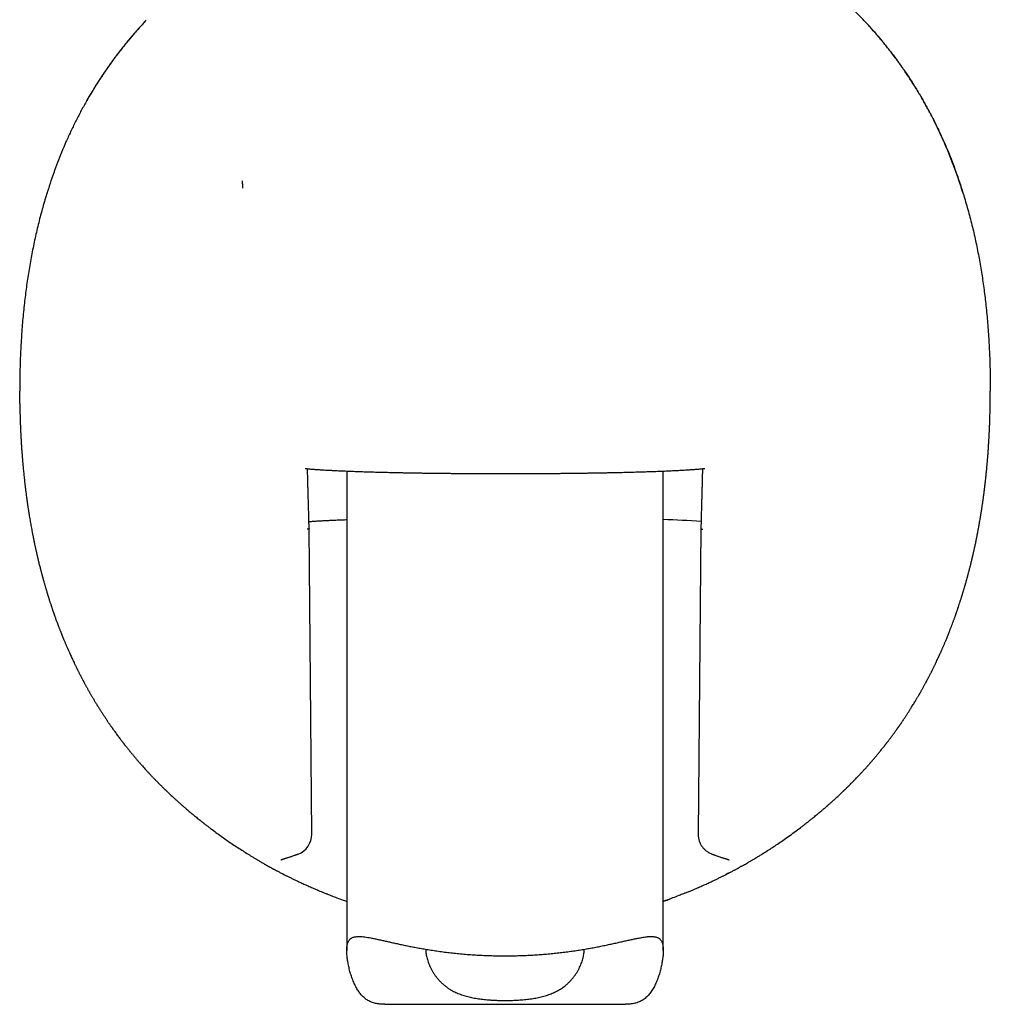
# Model space of a CAD drawing. Header units: millimetres. Extents: x 8 to 785, y 12 to 916.
# Tile 22 of 46: x 303 to 349, y 639 to 686. Entities that reach past the tile are written whole.
import ezdxf

# ---------------------------------------------------------------- set-up
doc = ezdxf.new("R2010")
doc.units = ezdxf.units.MM

msp = doc.modelspace()

# ---------------------------------------------------------------- linework, layer by layer
at = {"color": 7, "linetype": 'Continuous', "lineweight": 30}
for p, q in [((309.124, 685.524), (309.115, 685.514)), ((304.41, 677.293), (304.429, 677.354)), ((303.137, 667.361), (303.131, 667.959)), ((349.125, 667.361), (349.131, 667.959)), ((318.631, 664.166), (318.631, 641.452)), ((333.631, 641.451), (333.631, 664.166)), ((316.976, 646.962), (316.849, 661.44)), ((335.414, 661.441), (335.287, 646.962)), ((336.07, 645.97), (336.059, 645.974)), ((315.569, 645.093), (315.58, 645.087)), ((315.602, 645.076), (315.652, 645.051)), ((315.652, 645.051), (315.661, 645.046)), ((336.61, 645.05), (336.581, 645.036)), ((336.661, 645.076), (336.61, 645.051)), ((336.693, 645.093), (336.682, 645.087)), ((336.725, 645.11), (336.693, 645.093)), ((317.416, 644.239), (317.674, 644.134)), ((317.48, 644.213), (317.557, 644.181)), ((334.647, 644.157), (334.841, 644.236)), ((320.429, 638.896), (331.835, 638.896))]:
    msp.add_line(p, q, dxfattribs=at)
for centre, radius, start, end in [((331.886, 609.962), 51.932, 86.0936, 88.0736), ((315.976, 646.953), 1, 290.4855, 0), ((315.976, 646.953), 1, 0, 0.5081)]:
    msp.add_arc(centre, radius, start, end, dxfattribs=at)
for points, knots in [([(343.144, 685.518), (343.022, 685.645), (342.777, 685.901), (342.398, 686.274), (342.009, 686.639), (341.612, 686.995), (341.209, 687.339), (340.801, 687.672), (340.388, 687.993), (339.968, 688.305), (339.522, 688.621), (339.048, 688.941), (338.547, 689.261), (338.059, 689.557), (337.736, 689.741), (337.584, 689.826)], [0, 0, 0, 0, 0.074855, 0.150447, 0.225988, 0.301491, 0.376967, 0.45108, 0.525184, 0.599286, 0.673394, 0.757618, 0.841861, 0.926125, 1, 1, 1, 1]), ([(309.115, 685.514), (308.993, 685.383), (308.75, 685.122), (308.4, 684.716), (308.059, 684.301), (307.729, 683.876), (307.413, 683.445), (307.11, 683.009), (306.82, 682.568), (306.542, 682.12), (306.275, 681.664), (306.019, 681.198), (305.775, 680.725), (305.543, 680.245), (305.323, 679.76), (305.116, 679.273), (304.922, 678.783), (304.74, 678.291), (304.569, 677.796), (304.463, 677.462), (304.411, 677.296)], [0, 0, 0, 0, 0.056001, 0.112126, 0.168341, 0.224615, 0.280912, 0.336193, 0.391427, 0.446581, 0.50162, 0.557519, 0.61331, 0.669038, 0.724748, 0.780479, 0.835272, 0.890158, 0.945168, 1, 1, 1, 1]), ([(309.114, 685.514), (308.991, 685.381), (308.745, 685.116), (308.391, 684.707), (308.05, 684.292), (307.723, 683.871), (307.411, 683.446), (307.113, 683.018), (306.831, 682.587), (306.559, 682.151), (306.388, 681.855), (306.303, 681.707)], [0, 0, 0, 0, 0.11475, 0.228687, 0.341818, 0.454218, 0.565964, 0.67515, 0.783842, 0.892106, 1, 1, 1, 1]), ([(347.853, 677.293), (347.799, 677.463), (347.691, 677.804), (347.516, 678.31), (347.33, 678.811), (347.133, 679.306), (346.925, 679.794), (346.707, 680.273), (346.478, 680.744), (346.238, 681.209), (345.983, 681.672), (345.714, 682.131), (345.431, 682.587), (345.135, 683.036), (344.827, 683.478), (344.51, 683.908), (344.183, 684.327), (343.847, 684.735), (343.502, 685.133), (343.263, 685.39), (343.144, 685.518)], [0, 0, 0, 0, 0.056146, 0.112134, 0.167994, 0.22376, 0.27947, 0.334166, 0.388884, 0.443663, 0.498548, 0.55457, 0.610712, 0.666935, 0.723204, 0.779482, 0.83473, 0.889919, 0.94502, 1, 1, 1, 1]), ([(343.144, 685.518), (343.265, 685.388), (343.506, 685.128), (343.855, 684.725), (344.194, 684.313), (344.522, 683.891), (344.837, 683.464), (345.139, 683.03), (345.427, 682.592), (345.704, 682.148), (345.97, 681.694), (346.225, 681.232), (346.469, 680.762), (346.701, 680.286), (346.92, 679.805), (347.127, 679.321), (347.321, 678.835), (347.503, 678.347), (347.675, 677.854), (347.78, 677.522), (347.833, 677.355)], [0, 0, 0, 0, 0.055982, 0.112088, 0.168285, 0.22454, 0.28082, 0.336085, 0.391306, 0.446449, 0.50148, 0.557371, 0.613152, 0.668867, 0.724559, 0.780269, 0.835039, 0.889896, 0.944874, 1, 1, 1, 1]), ([(313.672, 677.925), (313.673, 677.91), (313.675, 677.881), (313.679, 677.839), (313.682, 677.8), (313.684, 677.764), (313.686, 677.732), (313.688, 677.703), (313.689, 677.677), (313.689, 677.646), (313.688, 677.61), (313.685, 677.582), (313.683, 677.569)], [0, 0, 0, 0, 0.127564, 0.245928, 0.355095, 0.455073, 0.545871, 0.6275, 0.699975, 0.763321, 0.885106, 1, 1, 1, 1]), ([(304.409, 677.293), (304.338, 677.053), (304.194, 676.573), (304.006, 675.844), (303.836, 675.111), (303.687, 674.371), (303.557, 673.627), (303.446, 672.879), (303.349, 672.103), (303.269, 671.298), (303.206, 670.465), (303.163, 669.631), (303.136, 668.795), (303.133, 668.238), (303.131, 667.959)], [0, 0, 0, 0, 0.079455, 0.158984, 0.238608, 0.318341, 0.398193, 0.478163, 0.558248, 0.646458, 0.734772, 0.823159, 0.911582, 1, 1, 1, 1]), ([(347.853, 677.293), (347.926, 677.048), (348.072, 676.56), (348.264, 675.823), (348.435, 675.083), (348.585, 674.341), (348.714, 673.597), (348.825, 672.851), (348.92, 672.078), (348.998, 671.278), (349.059, 670.451), (349.101, 669.622), (349.127, 668.791), (349.13, 668.236), (349.131, 667.959)], [0, 0, 0, 0, 0.080949, 0.161507, 0.241757, 0.321771, 0.401616, 0.481352, 0.56103, 0.648666, 0.736342, 0.8241, 0.911977, 1, 1, 1, 1]), ([(303.136, 667.361), (303.136, 667.354), (303.136, 667.341), (303.136, 667.316), (303.137, 667.29), (303.137, 667.262), (303.138, 667.233), (303.138, 667.203), (303.139, 667.175), (303.139, 667.147), (303.14, 667.12), (303.141, 667.093), (303.141, 667.058), (303.142, 667.017), (303.143, 666.968), (303.145, 666.91), (303.147, 666.835), (303.149, 666.742), (303.153, 666.629), (303.157, 666.508), (303.161, 666.391), (303.165, 666.284), (303.169, 666.19), (303.173, 666.107), (303.176, 666.036), (303.179, 665.973), (303.182, 665.918), (303.184, 665.868), (303.187, 665.82), (303.189, 665.772), (303.193, 665.713), (303.197, 665.644), (303.201, 665.563), (303.208, 665.449), (303.218, 665.297), (303.228, 665.151), (303.236, 665.043), (303.241, 664.978), (303.246, 664.912), (303.251, 664.848), (303.255, 664.789), (303.26, 664.737), (303.263, 664.692), (303.266, 664.654), (303.269, 664.62), (303.273, 664.581), (303.277, 664.531), (303.283, 664.469), (303.291, 664.377), (303.301, 664.263), (303.314, 664.132), (303.326, 664.01), (303.339, 663.894), (303.352, 663.771), (303.366, 663.643), (303.378, 663.54), (303.386, 663.468), (303.391, 663.433), (303.394, 663.405), (303.397, 663.379), (303.401, 663.344), (303.407, 663.297), (303.415, 663.235), (303.425, 663.152), (303.438, 663.055), (303.452, 662.948), (303.467, 662.844), (303.48, 662.749), (303.492, 662.663), (303.503, 662.586), (303.514, 662.513), (303.524, 662.445), (303.533, 662.386), (303.54, 662.34), (303.546, 662.303), (303.551, 662.271), (303.557, 662.234), (303.564, 662.191), (303.571, 662.144), (303.579, 662.096), (303.592, 662.016), (303.61, 661.908), (303.633, 661.775), (303.655, 661.649), (303.684, 661.483), (303.711, 661.339), (303.735, 661.217), (303.746, 661.161), (303.757, 661.104), (303.769, 661.042), (303.782, 660.974), (303.798, 660.899), (303.814, 660.818), (303.832, 660.733), (303.848, 660.657), (303.862, 660.591), (303.875, 660.534), (303.887, 660.476), (303.9, 660.417), (303.914, 660.356), (303.927, 660.297), (303.939, 660.244), (303.95, 660.199), (303.958, 660.162), (303.965, 660.133), (303.97, 660.11), (303.975, 660.09), (303.98, 660.067), (303.988, 660.036), (303.997, 659.996), (304.008, 659.949), (304.021, 659.897), (304.046, 659.791), (304.074, 659.679), (304.105, 659.559), (304.124, 659.484), (304.143, 659.412), (304.16, 659.347), (304.174, 659.292), (304.185, 659.252), (304.193, 659.223), (304.199, 659.2), (304.207, 659.171), (304.216, 659.135), (304.227, 659.096), (304.238, 659.056), (304.249, 659.018), (304.263, 658.968), (304.28, 658.908), (304.299, 658.841), (304.316, 658.78), (304.333, 658.722), (304.351, 658.661), (304.37, 658.597), (304.39, 658.529), (304.411, 658.458), (304.429, 658.398), (304.444, 658.351), (304.452, 658.322), (304.459, 658.299), (304.465, 658.28), (304.473, 658.254), (304.484, 658.219), (304.499, 658.172), (304.517, 658.116), (304.536, 658.054), (304.557, 657.99), (304.578, 657.924), (304.598, 657.864), (304.617, 657.808), (304.634, 657.757), (304.651, 657.706), (304.668, 657.655), (304.685, 657.605), (304.701, 657.557), (304.715, 657.517), (304.726, 657.484), (304.735, 657.459), (304.742, 657.439), (304.749, 657.42), (304.756, 657.4), (304.765, 657.372), (304.778, 657.336), (304.794, 657.292), (304.812, 657.241), (304.873, 657.073), (304.935, 656.904), (304.999, 656.736), (305.02, 656.683), (305.04, 656.632), (305.057, 656.587), (305.073, 656.548), (305.086, 656.515), (305.095, 656.49), (305.103, 656.471), (305.11, 656.453), (305.119, 656.432), (305.13, 656.405), (305.142, 656.374), (305.155, 656.342), (305.167, 656.311), (305.187, 656.264), (305.211, 656.204), (305.241, 656.133), (305.267, 656.069), (305.292, 656.011), (305.315, 655.956), (305.34, 655.898), (305.367, 655.835), (305.397, 655.767), (305.426, 655.7), (305.456, 655.632), (305.488, 655.56), (305.525, 655.479), (305.565, 655.392), (305.608, 655.298), (305.656, 655.195), (305.698, 655.106), (305.734, 655.031), (305.761, 654.974), (305.788, 654.919), (305.813, 654.869), (305.835, 654.824), (305.855, 654.782), (305.878, 654.737), (305.902, 654.689), (305.928, 654.636), (305.957, 654.58), (305.984, 654.527), (306.01, 654.477), (306.034, 654.431), (306.058, 654.383), (306.083, 654.337), (306.104, 654.295), (306.121, 654.264), (306.133, 654.241), (306.142, 654.225), (306.151, 654.208), (306.162, 654.187), (306.176, 654.161), (306.192, 654.131), (306.214, 654.091), (306.24, 654.043), (306.269, 653.99), (306.297, 653.938), (306.324, 653.889), (306.352, 653.84), (306.379, 653.79), (306.407, 653.742), (306.434, 653.694), (306.461, 653.647), (306.491, 653.595), (306.522, 653.541), (306.552, 653.49), (306.58, 653.441), (306.608, 653.393), (306.638, 653.344), (306.668, 653.294), (306.697, 653.245), (306.73, 653.191), (306.767, 653.13), (306.807, 653.064), (306.845, 653.003), (306.881, 652.946), (306.914, 652.892), (306.947, 652.841), (306.977, 652.792), (307.007, 652.746), (307.037, 652.699), (307.073, 652.644), (307.114, 652.581), (307.158, 652.514), (307.202, 652.448), (307.239, 652.393), (307.271, 652.345), (307.3, 652.302), (307.331, 652.257), (307.364, 652.208), (307.4, 652.156), (307.438, 652.101), (307.47, 652.056), (307.493, 652.023), (307.506, 652.004), (307.517, 651.988), (307.528, 651.973), (307.539, 651.957), (307.555, 651.935), (307.577, 651.904), (307.605, 651.865), (307.645, 651.81), (307.696, 651.74), (307.756, 651.657), (307.816, 651.576), (307.869, 651.505), (307.914, 651.445), (307.951, 651.397), (307.985, 651.353), (308.014, 651.315), (308.035, 651.288), (308.051, 651.268), (308.063, 651.251), (308.078, 651.232), (308.096, 651.209), (308.119, 651.18), (308.145, 651.147), (308.174, 651.11), (308.205, 651.071), (308.243, 651.022), (308.287, 650.968), (308.335, 650.909), (308.379, 650.855), (308.418, 650.807), (308.454, 650.763), (308.489, 650.722), (308.524, 650.68), (308.56, 650.637), (308.598, 650.592), (308.641, 650.541), (308.701, 650.471), (308.776, 650.384), (308.862, 650.285), (308.947, 650.19), (309.028, 650.1), (309.097, 650.023), (309.155, 649.961), (309.201, 649.91), (309.245, 649.863), (309.287, 649.819), (309.325, 649.777), (309.363, 649.737), (309.401, 649.697), (309.442, 649.655), (309.484, 649.611), (309.528, 649.565), (309.576, 649.515), (309.625, 649.465), (309.674, 649.416), (309.723, 649.366), (309.775, 649.313), (309.832, 649.258), (309.891, 649.199), (309.943, 649.148), (309.984, 649.108), (310.011, 649.081), (310.032, 649.061), (310.05, 649.044), (310.071, 649.024), (310.098, 648.997), (310.135, 648.962), (310.185, 648.915), (310.246, 648.857), (310.316, 648.791), (310.386, 648.726), (310.451, 648.667), (310.51, 648.612), (310.565, 648.563), (310.619, 648.514), (310.671, 648.467), (310.721, 648.423), (310.764, 648.384), (310.801, 648.352), (310.832, 648.324), (310.857, 648.303), (310.879, 648.284), (310.904, 648.262), (310.935, 648.234), (310.971, 648.204), (311.007, 648.172), (311.059, 648.128), (311.126, 648.071), (311.204, 648.005), (311.277, 647.944), (311.349, 647.885), (311.424, 647.823), (311.505, 647.757), (311.59, 647.688), (311.681, 647.615), (311.755, 647.556), (311.81, 647.513), (311.84, 647.49), (311.864, 647.471), (311.882, 647.457), (311.897, 647.445), (311.918, 647.429), (311.949, 647.405), (311.993, 647.371), (312.048, 647.329), (312.111, 647.281), (312.18, 647.229), (312.308, 647.132), (312.494, 646.996), (312.735, 646.823), (312.978, 646.652), (313.222, 646.485), (313.469, 646.321), (313.713, 646.163), (313.954, 646.011), (314.138, 645.898), (314.263, 645.822), (314.326, 645.785), (314.382, 645.751), (314.436, 645.719), (314.495, 645.684), (314.563, 645.644), (314.657, 645.589), (314.763, 645.529), (314.843, 645.483), (314.877, 645.464)], [0, 0, 0, 0, 0.003453, 0.006575, 0.009372, 0.011848, 0.014015, 0.015595, 0.016982, 0.018193, 0.019004, 0.019747, 0.020663, 0.021778, 0.023117, 0.024679, 0.026466, 0.029144, 0.032205, 0.035651, 0.038823, 0.041696, 0.044265, 0.046529, 0.048491, 0.05015, 0.051767, 0.053198, 0.054544, 0.056037, 0.057718, 0.060211, 0.063038, 0.066152, 0.072441, 0.079153, 0.081349, 0.083588, 0.085869, 0.08812, 0.090146, 0.091935, 0.093488, 0.094805, 0.095887, 0.096989, 0.098747, 0.100848, 0.103015, 0.107704, 0.112248, 0.116656, 0.121002, 0.1255, 0.130166, 0.134999, 0.136607, 0.137871, 0.138775, 0.139619, 0.140715, 0.142533, 0.144784, 0.147467, 0.151472, 0.155386, 0.159188, 0.162877, 0.165793, 0.168636, 0.171394, 0.1739, 0.176088, 0.177959, 0.17904, 0.180176, 0.181568, 0.183214, 0.185071, 0.18692, 0.18873, 0.194143, 0.199184, 0.203856, 0.208317, 0.218018, 0.220376, 0.222361, 0.224597, 0.22694, 0.229608, 0.232596, 0.235779, 0.239104, 0.242572, 0.244761, 0.247004, 0.249299, 0.251648, 0.254051, 0.256488, 0.258688, 0.260414, 0.261864, 0.263036, 0.263932, 0.264613, 0.265451, 0.266747, 0.268359, 0.270288, 0.272473, 0.274669, 0.28312, 0.286249, 0.289338, 0.292372, 0.295074, 0.297341, 0.299173, 0.300049, 0.300895, 0.302075, 0.303614, 0.305343, 0.30701, 0.308614, 0.310155, 0.313267, 0.316084, 0.318605, 0.320916, 0.323466, 0.32632, 0.329084, 0.332082, 0.335317, 0.336824, 0.338052, 0.33899, 0.339729, 0.340579, 0.342255, 0.344294, 0.346698, 0.349451, 0.352291, 0.355128, 0.357962, 0.360186, 0.362409, 0.364629, 0.366848, 0.369065, 0.371215, 0.373077, 0.374393, 0.375496, 0.376388, 0.377105, 0.377985, 0.379111, 0.380752, 0.382735, 0.385058, 0.387545, 0.405221, 0.407734, 0.410235, 0.41254, 0.414575, 0.416341, 0.417837, 0.419063, 0.41975, 0.420503, 0.421496, 0.42273, 0.424191, 0.425674, 0.427114, 0.428511, 0.432126, 0.435414, 0.438373, 0.441005, 0.443465, 0.446001, 0.449092, 0.452291, 0.45554, 0.458402, 0.461923, 0.465733, 0.469831, 0.474272, 0.479133, 0.484415, 0.4871, 0.489883, 0.492583, 0.49498, 0.4971, 0.499113, 0.501047, 0.503575, 0.506043, 0.508751, 0.511722, 0.513848, 0.516092, 0.518452, 0.520835, 0.52288, 0.524548, 0.52546, 0.526201, 0.526967, 0.527981, 0.529246, 0.530759, 0.532522, 0.53512, 0.537854, 0.540426, 0.542836, 0.545084, 0.547782, 0.550203, 0.552345, 0.554836, 0.557373, 0.560067, 0.562932, 0.565093, 0.567519, 0.570121, 0.572654, 0.575101, 0.577464, 0.581005, 0.584337, 0.58746, 0.590318, 0.593047, 0.595648, 0.598121, 0.600466, 0.602767, 0.60537, 0.608974, 0.612447, 0.615788, 0.619064, 0.62108, 0.623271, 0.625637, 0.628179, 0.630895, 0.633787, 0.63675, 0.637992, 0.63898, 0.63972, 0.640446, 0.64129, 0.642251, 0.644, 0.646039, 0.648369, 0.652748, 0.657102, 0.661407, 0.665663, 0.668314, 0.670945, 0.673367, 0.675368, 0.676948, 0.677818, 0.678576, 0.679572, 0.680834, 0.682363, 0.684124, 0.686143, 0.688317, 0.690407, 0.693903, 0.697094, 0.699981, 0.702564, 0.704886, 0.707073, 0.709327, 0.711645, 0.714043, 0.716728, 0.719772, 0.725311, 0.730656, 0.735807, 0.74076, 0.745428, 0.748304, 0.751038, 0.753629, 0.756067, 0.758233, 0.760309, 0.76248, 0.764744, 0.767102, 0.769554, 0.772163, 0.775059, 0.777538, 0.780196, 0.783034, 0.786051, 0.789249, 0.792587, 0.794356, 0.795793, 0.796896, 0.79769, 0.798571, 0.800066, 0.801949, 0.80422, 0.80775, 0.811297, 0.81479, 0.81823, 0.820943, 0.823623, 0.826267, 0.828878, 0.831326, 0.833421, 0.835207, 0.836686, 0.837857, 0.838702, 0.839863, 0.841397, 0.843135, 0.844846, 0.84653, 0.850389, 0.854093, 0.85727, 0.860403, 0.86379, 0.86746, 0.87121, 0.875217, 0.879479, 0.881058, 0.882373, 0.883422, 0.884206, 0.884759, 0.885373, 0.886785, 0.8886, 0.890821, 0.893448, 0.896264, 0.899063, 0.908918, 0.91855, 0.927958, 0.938087, 0.947925, 0.957446, 0.966651, 0.975541, 0.978184, 0.980508, 0.982507, 0.984318, 0.986416, 0.98884, 0.991552, 0.996458, 1, 1, 1, 1]), ([(337.386, 645.464), (337.402, 645.473), (337.48, 645.517), (337.582, 645.576), (337.691, 645.639), (337.757, 645.678), (337.815, 645.712), (337.868, 645.743), (337.922, 645.775), (337.982, 645.811), (338.048, 645.852), (338.12, 645.895), (338.193, 645.94), (338.266, 645.985), (338.393, 646.064), (338.575, 646.18), (338.811, 646.333), (339.049, 646.491), (339.3, 646.662), (339.566, 646.849), (339.845, 647.051), (340.052, 647.205), (340.181, 647.303), (340.229, 647.34), (340.27, 647.372), (340.306, 647.399), (340.335, 647.421), (340.358, 647.44), (340.379, 647.455), (340.4, 647.472), (340.427, 647.493), (340.461, 647.52), (340.5, 647.55), (340.541, 647.583), (340.582, 647.615), (340.642, 647.663), (340.719, 647.725), (340.81, 647.799), (340.894, 647.868), (340.972, 647.933), (341.048, 647.996), (341.116, 648.054), (341.178, 648.106), (341.231, 648.152), (341.286, 648.198), (341.33, 648.237), (341.363, 648.266), (341.382, 648.282), (341.398, 648.296), (341.414, 648.31), (341.431, 648.325), (341.457, 648.347), (341.492, 648.378), (341.537, 648.419), (341.589, 648.465), (341.645, 648.515), (341.703, 648.567), (341.787, 648.644), (341.9, 648.747), (342.005, 648.846), (342.077, 648.914), (342.112, 648.948), (342.143, 648.977), (342.17, 649.003), (342.192, 649.024), (342.21, 649.042), (342.229, 649.059), (342.251, 649.081), (342.282, 649.111), (342.318, 649.147), (342.359, 649.186), (342.411, 649.238), (342.472, 649.298), (342.539, 649.366), (342.601, 649.428), (342.657, 649.485), (342.707, 649.537), (342.762, 649.593), (342.82, 649.654), (342.883, 649.72), (342.937, 649.777), (342.986, 649.829), (343.032, 649.878), (343.081, 649.931), (343.132, 649.987), (343.186, 650.046), (343.243, 650.108), (343.296, 650.168), (343.347, 650.225), (343.395, 650.279), (343.443, 650.334), (343.492, 650.39), (343.542, 650.448), (343.591, 650.505), (343.637, 650.559), (343.678, 650.607), (343.715, 650.652), (343.751, 650.694), (343.785, 650.735), (343.82, 650.778), (343.858, 650.823), (343.9, 650.875), (343.947, 650.933), (343.999, 650.997), (344.045, 651.055), (344.082, 651.102), (344.109, 651.135), (344.133, 651.166), (344.154, 651.193), (344.173, 651.217), (344.189, 651.238), (344.203, 651.256), (344.216, 651.273), (344.23, 651.29), (344.246, 651.312), (344.266, 651.337), (344.292, 651.371), (344.324, 651.413), (344.36, 651.461), (344.398, 651.511), (344.435, 651.561), (344.473, 651.611), (344.511, 651.663), (344.549, 651.715), (344.587, 651.767), (344.624, 651.818), (344.658, 651.865), (344.684, 651.902), (344.703, 651.929), (344.716, 651.947), (344.728, 651.964), (344.738, 651.978), (344.748, 651.992), (344.759, 652.007), (344.772, 652.027), (344.79, 652.052), (344.81, 652.08), (344.831, 652.111), (344.852, 652.14), (344.884, 652.187), (344.925, 652.247), (344.974, 652.318), (345.017, 652.382), (345.056, 652.44), (345.093, 652.497), (345.132, 652.555), (345.171, 652.615), (345.21, 652.675), (345.247, 652.732), (345.283, 652.789), (345.321, 652.848), (345.361, 652.912), (345.405, 652.982), (345.451, 653.057), (345.501, 653.138), (345.553, 653.224), (345.6, 653.303), (345.64, 653.37), (345.671, 653.422), (345.7, 653.47), (345.725, 653.514), (345.749, 653.555), (345.772, 653.595), (345.796, 653.636), (345.821, 653.68), (345.848, 653.727), (345.876, 653.777), (345.904, 653.828), (345.934, 653.881), (345.966, 653.938), (346, 654), (346.032, 654.059), (346.059, 654.109), (346.08, 654.149), (346.098, 654.181), (346.111, 654.206), (346.124, 654.23), (346.138, 654.257), (346.157, 654.293), (346.18, 654.337), (346.206, 654.387), (346.233, 654.438), (346.26, 654.49), (346.286, 654.541), (346.312, 654.592), (346.336, 654.639), (346.358, 654.684), (346.38, 654.728), (346.403, 654.774), (346.427, 654.823), (346.451, 654.872), (346.476, 654.921), (346.5, 654.972), (346.526, 655.024), (346.56, 655.097), (346.602, 655.185), (346.65, 655.288), (346.694, 655.383), (346.73, 655.461), (346.758, 655.524), (346.78, 655.573), (346.801, 655.621), (346.822, 655.667), (346.844, 655.716), (346.866, 655.767), (346.889, 655.819), (346.911, 655.87), (346.932, 655.92), (346.953, 655.968), (346.973, 656.017), (346.995, 656.069), (347.021, 656.129), (347.05, 656.2), (347.084, 656.282), (347.112, 656.352), (347.133, 656.404), (347.145, 656.434), (347.154, 656.458), (347.162, 656.477), (347.17, 656.497), (347.18, 656.524), (347.195, 656.561), (347.214, 656.61), (347.237, 656.668), (347.261, 656.73), (347.311, 656.861), (347.359, 656.988), (347.404, 657.111), (347.423, 657.164), (347.442, 657.217), (347.46, 657.267), (347.476, 657.313), (347.49, 657.352), (347.501, 657.384), (347.51, 657.41), (347.518, 657.432), (347.526, 657.455), (347.536, 657.484), (347.549, 657.52), (347.564, 657.563), (347.58, 657.611), (347.618, 657.723), (347.658, 657.843), (347.699, 657.97), (347.722, 658.041), (347.744, 658.109), (347.763, 658.17), (347.779, 658.221), (347.792, 658.261), (347.802, 658.296), (347.814, 658.333), (347.828, 658.379), (347.844, 658.431), (347.86, 658.484), (347.874, 658.534), (347.89, 658.586), (347.906, 658.64), (347.922, 658.694), (347.937, 658.745), (347.953, 658.801), (347.972, 658.868), (347.994, 658.948), (348.019, 659.037), (348.04, 659.113), (348.056, 659.17), (348.064, 659.201), (348.071, 659.226), (348.079, 659.257), (348.09, 659.299), (348.105, 659.355), (348.123, 659.422), (348.142, 659.496), (348.161, 659.573), (348.181, 659.65), (348.201, 659.73), (348.221, 659.81), (348.24, 659.89), (348.257, 659.958), (348.269, 660.011), (348.278, 660.047), (348.285, 660.076), (348.29, 660.1), (348.296, 660.126), (348.304, 660.158), (348.313, 660.198), (348.324, 660.245), (348.336, 660.299), (348.349, 660.356), (348.362, 660.415), (348.375, 660.473), (348.39, 660.544), (348.408, 660.627), (348.428, 660.721), (348.447, 660.811), (348.465, 660.897), (348.481, 660.977), (348.495, 661.046), (348.506, 661.104), (348.515, 661.152), (348.524, 661.196), (348.533, 661.243), (348.553, 661.345), (348.575, 661.466), (348.6, 661.603), (348.618, 661.705), (348.636, 661.811), (348.653, 661.906), (348.666, 661.989), (348.678, 662.057), (348.689, 662.127), (348.699, 662.191), (348.708, 662.244), (348.714, 662.284), (348.72, 662.321), (348.726, 662.364), (348.735, 662.42), (348.745, 662.491), (348.757, 662.57), (348.77, 662.655), (348.781, 662.735), (348.791, 662.809), (348.801, 662.876), (348.81, 662.946), (348.819, 663.016), (348.829, 663.088), (348.838, 663.159), (348.846, 663.219), (348.852, 663.267), (348.856, 663.303), (348.86, 663.334), (348.863, 663.361), (348.866, 663.384), (348.869, 663.404), (348.871, 663.425), (348.875, 663.454), (348.879, 663.494), (348.885, 663.542), (348.891, 663.592), (348.896, 663.64), (348.902, 663.688), (348.909, 663.756), (348.918, 663.842), (348.93, 663.949), (348.941, 664.059), (348.954, 664.183), (348.966, 664.316), (348.977, 664.429), (348.985, 664.518), (348.989, 664.572), (348.993, 664.619), (348.997, 664.663), (349.001, 664.716), (349.007, 664.779), (349.014, 664.866), (349.022, 664.972), (349.03, 665.091), (349.039, 665.206), (349.046, 665.316), (349.053, 665.42), (349.059, 665.519), (349.064, 665.605), (349.068, 665.679), (349.072, 665.74), (349.075, 665.796), (349.077, 665.846), (349.08, 665.892), (349.082, 665.939), (349.085, 665.994), (349.088, 666.056), (349.091, 666.125), (349.094, 666.2), (349.097, 666.283), (349.101, 666.375), (349.105, 666.474), (349.108, 666.574), (349.112, 666.678), (349.115, 666.782), (349.117, 666.882), (349.119, 666.965), (349.121, 667.026), (349.122, 667.067), (349.122, 667.095), (349.123, 667.12), (349.123, 667.147), (349.124, 667.175), (349.124, 667.203), (349.125, 667.233), (349.125, 667.262), (349.126, 667.29), (349.126, 667.316), (349.127, 667.341), (349.127, 667.354), (349.127, 667.361)], [0, 0, 0, 0, 0.001703, 0.008193, 0.010819, 0.013199, 0.015276, 0.017055, 0.018938, 0.021135, 0.023646, 0.026347, 0.029078, 0.03184, 0.034632, 0.043549, 0.05276, 0.062265, 0.072041, 0.082922, 0.094102, 0.105578, 0.107737, 0.109678, 0.111374, 0.112825, 0.114031, 0.114992, 0.115767, 0.116624, 0.117797, 0.119285, 0.121076, 0.122921, 0.124718, 0.126468, 0.13088, 0.134962, 0.138714, 0.142144, 0.145554, 0.149109, 0.151534, 0.154021, 0.156571, 0.159149, 0.160289, 0.161198, 0.161883, 0.162575, 0.163403, 0.164369, 0.166224, 0.168439, 0.171013, 0.173782, 0.17659, 0.179436, 0.186295, 0.193366, 0.195387, 0.197207, 0.198798, 0.200163, 0.201301, 0.202211, 0.202991, 0.204181, 0.205776, 0.207776, 0.210038, 0.212233, 0.216167, 0.219809, 0.223161, 0.226222, 0.228992, 0.231511, 0.235259, 0.238775, 0.242061, 0.244486, 0.2472, 0.250085, 0.253139, 0.256363, 0.259756, 0.26329, 0.266138, 0.269046, 0.272016, 0.275046, 0.278138, 0.281284, 0.284212, 0.286776, 0.289139, 0.291437, 0.293669, 0.295861, 0.29829, 0.301035, 0.304183, 0.307664, 0.311478, 0.313391, 0.315233, 0.316874, 0.318316, 0.319558, 0.320745, 0.321665, 0.322416, 0.323351, 0.324501, 0.325866, 0.327446, 0.329942, 0.332534, 0.335144, 0.337772, 0.340472, 0.343192, 0.34593, 0.348688, 0.351448, 0.353961, 0.356139, 0.357212, 0.35818, 0.359043, 0.359801, 0.360457, 0.361209, 0.362187, 0.363525, 0.365113, 0.366712, 0.368261, 0.36976, 0.373927, 0.377652, 0.380935, 0.383801, 0.386702, 0.389703, 0.392805, 0.396, 0.398889, 0.401681, 0.404659, 0.407976, 0.411496, 0.415267, 0.419353, 0.423755, 0.428472, 0.431251, 0.433988, 0.436423, 0.438562, 0.440572, 0.442502, 0.444672, 0.446747, 0.449055, 0.451722, 0.454114, 0.456735, 0.459586, 0.462666, 0.465928, 0.468225, 0.47017, 0.471764, 0.473006, 0.473904, 0.475218, 0.476971, 0.479163, 0.481741, 0.484275, 0.486673, 0.489324, 0.491786, 0.494057, 0.49615, 0.498269, 0.500498, 0.502835, 0.505327, 0.50755, 0.510029, 0.512586, 0.515061, 0.520384, 0.525285, 0.529764, 0.53389, 0.536336, 0.538667, 0.540885, 0.54299, 0.545239, 0.547725, 0.550158, 0.552529, 0.554837, 0.557083, 0.559276, 0.561643, 0.564272, 0.567689, 0.571467, 0.575604, 0.577263, 0.578642, 0.579714, 0.580501, 0.581344, 0.582349, 0.5842, 0.586432, 0.589044, 0.591984, 0.594969, 0.606738, 0.6091, 0.611464, 0.61383, 0.616159, 0.618215, 0.619933, 0.621353, 0.622475, 0.623308, 0.624291, 0.625574, 0.627157, 0.629041, 0.631192, 0.633387, 0.643759, 0.646853, 0.649951, 0.65299, 0.655643, 0.657861, 0.659646, 0.660833, 0.66227, 0.664374, 0.666729, 0.668963, 0.671077, 0.673069, 0.675612, 0.677926, 0.680013, 0.682031, 0.685008, 0.688366, 0.692105, 0.696225, 0.697908, 0.699171, 0.70007, 0.701047, 0.702937, 0.705263, 0.708068, 0.711165, 0.714306, 0.717488, 0.720711, 0.723975, 0.727279, 0.730516, 0.732263, 0.733715, 0.734871, 0.735733, 0.736641, 0.737922, 0.739575, 0.741418, 0.743574, 0.745951, 0.748292, 0.750583, 0.752824, 0.756698, 0.760411, 0.763962, 0.767352, 0.770522, 0.773331, 0.775441, 0.777282, 0.77888, 0.780637, 0.782637, 0.790734, 0.79444, 0.798225, 0.802241, 0.806516, 0.809023, 0.811611, 0.814281, 0.816985, 0.818821, 0.82032, 0.821546, 0.822892, 0.825144, 0.827784, 0.830779, 0.833906, 0.837124, 0.839552, 0.842028, 0.844554, 0.847129, 0.849753, 0.852409, 0.854825, 0.856288, 0.857591, 0.858733, 0.859715, 0.860536, 0.861196, 0.861877, 0.862786, 0.864354, 0.866153, 0.867931, 0.869686, 0.871418, 0.873128, 0.87707, 0.880887, 0.885152, 0.889536, 0.894054, 0.898716, 0.90081, 0.902609, 0.904068, 0.905481, 0.907277, 0.90946, 0.91203, 0.916229, 0.920343, 0.924313, 0.928141, 0.931825, 0.935367, 0.938673, 0.940941, 0.942965, 0.94475, 0.946304, 0.947515, 0.948823, 0.95035, 0.952212, 0.954004, 0.956027, 0.958281, 0.960767, 0.963484, 0.966264, 0.968818, 0.971949, 0.97464, 0.976891, 0.978703, 0.979536, 0.980253, 0.980996, 0.981807, 0.983019, 0.984405, 0.985985, 0.988152, 0.990629, 0.993425, 0.996547, 1, 1, 1, 1]), ([(316.667, 664.289), (316.679, 664.288), (316.714, 664.284), (316.776, 664.278), (316.85, 664.27), (316.928, 664.263), (317.009, 664.257), (317.093, 664.25), (317.181, 664.243), (317.272, 664.237), (317.366, 664.23), (317.464, 664.224), (317.565, 664.218), (317.669, 664.212), (317.777, 664.206), (317.888, 664.2), (318.002, 664.194), (318.119, 664.188), (318.239, 664.182), (318.363, 664.177), (318.489, 664.171), (318.619, 664.166), (318.752, 664.161), (318.887, 664.156), (319.025, 664.151), (319.167, 664.146), (319.311, 664.141), (319.457, 664.136), (319.607, 664.131), (319.759, 664.127), (319.913, 664.122), (320.07, 664.118), (320.23, 664.114), (320.391, 664.11), (320.555, 664.106), (320.722, 664.102), (320.89, 664.098), (321.061, 664.094), (321.234, 664.091), (321.408, 664.087), (321.585, 664.084), (321.763, 664.081), (321.943, 664.078), (322.125, 664.075), (322.309, 664.072), (322.493, 664.07), (322.68, 664.067), (322.868, 664.065), (323.057, 664.063), (323.247, 664.06), (323.439, 664.059), (323.631, 664.057), (323.825, 664.055), (324.02, 664.053), (324.215, 664.052), (324.411, 664.051), (324.608, 664.05), (324.806, 664.049), (325.004, 664.048), (325.202, 664.047), (325.401, 664.046), (325.6, 664.046), (325.799, 664.046), (325.977, 664.046), (326.122, 664.045), (326.268, 664.046), (326.436, 664.046), (326.635, 664.046), (326.834, 664.046), (327.033, 664.047), (327.232, 664.048), (327.43, 664.048), (327.628, 664.049), (327.824, 664.051), (328.021, 664.052), (328.216, 664.053), (328.411, 664.055), (328.605, 664.056), (328.797, 664.058), (328.989, 664.06), (329.18, 664.062), (329.369, 664.064), (329.557, 664.067), (329.744, 664.069), (329.929, 664.072), (330.112, 664.075), (330.294, 664.078), (330.475, 664.081), (330.653, 664.084), (330.83, 664.087), (331.005, 664.09), (331.178, 664.094), (331.349, 664.097), (331.518, 664.101), (331.684, 664.105), (331.849, 664.109), (332.011, 664.113), (332.17, 664.117), (332.328, 664.122), (332.483, 664.126), (332.635, 664.131), (332.785, 664.135), (332.932, 664.14), (333.076, 664.145), (333.217, 664.15), (333.356, 664.155), (333.492, 664.16), (333.625, 664.165), (333.755, 664.171), (333.882, 664.176), (334.005, 664.182), (334.126, 664.187), (334.244, 664.193), (334.358, 664.199), (334.469, 664.205), (334.577, 664.211), (334.681, 664.217), (334.783, 664.223), (334.88, 664.229), (334.975, 664.236), (335.066, 664.242), (335.154, 664.249), (335.238, 664.255), (335.319, 664.262), (335.397, 664.269), (335.471, 664.276), (335.538, 664.283), (335.578, 664.287), (335.596, 664.289)], [0, 0, 0, 0, 0.004743, 0.013211, 0.021586, 0.029891, 0.038142, 0.04635, 0.054524, 0.06267, 0.070794, 0.078899, 0.086988, 0.095063, 0.103127, 0.111181, 0.119227, 0.127265, 0.135297, 0.143323, 0.151344, 0.15936, 0.167373, 0.175382, 0.183388, 0.191391, 0.199392, 0.207391, 0.215387, 0.223381, 0.231374, 0.239365, 0.247355, 0.255343, 0.26333, 0.271316, 0.279302, 0.287286, 0.295269, 0.303252, 0.311234, 0.319215, 0.327195, 0.335175, 0.343155, 0.351134, 0.359112, 0.367091, 0.375068, 0.383046, 0.391023, 0.399, 0.406976, 0.414953, 0.422929, 0.430905, 0.438881, 0.446856, 0.454832, 0.462807, 0.470783, 0.478758, 0.486733, 0.494708, 0.5, 0.504197, 0.512172, 0.520147, 0.528123, 0.536098, 0.544073, 0.552048, 0.560024, 0.568, 0.575975, 0.583951, 0.591927, 0.599903, 0.60788, 0.615857, 0.623834, 0.631811, 0.639789, 0.647767, 0.655745, 0.663724, 0.671703, 0.679683, 0.687663, 0.695644, 0.703625, 0.711607, 0.71959, 0.727574, 0.735558, 0.743544, 0.75153, 0.759518, 0.767506, 0.775496, 0.783488, 0.791481, 0.799476, 0.807473, 0.815471, 0.823473, 0.831476, 0.839483, 0.847493, 0.855506, 0.863523, 0.871544, 0.879571, 0.887603, 0.895642, 0.903688, 0.911743, 0.919807, 0.927882, 0.935971, 0.944076, 0.952199, 0.960344, 0.968516, 0.976721, 0.984967, 0.993265, 1, 1, 1, 1]), ([(316.849, 661.44), (316.847, 661.503), (316.842, 661.672), (316.835, 661.939), (316.827, 662.238), (316.819, 662.518), (316.812, 662.782), (316.805, 663.028), (316.799, 663.251), (316.794, 663.452), (316.789, 663.632), (316.785, 663.797), (316.781, 663.947), (316.777, 664.083), (316.774, 664.192), (316.772, 664.255), (316.772, 664.278)], [0, 0, 0, 0, 0.066712, 0.177928, 0.283018, 0.381983, 0.474823, 0.561537, 0.642125, 0.710617, 0.773962, 0.83216, 0.885211, 0.933114, 0.975871, 1, 1, 1, 1]), ([(335.491, 664.278), (335.49, 664.255), (335.489, 664.188), (335.485, 664.071), (335.481, 663.92), (335.477, 663.752), (335.472, 663.567), (335.466, 663.364), (335.46, 663.144), (335.454, 662.914), (335.448, 662.675), (335.441, 662.428), (335.434, 662.166), (335.426, 661.889), (335.42, 661.646), (335.416, 661.495), (335.414, 661.441)], [0, 0, 0, 0, 0.024152, 0.071059, 0.124092, 0.183251, 0.248537, 0.319949, 0.397488, 0.481153, 0.563228, 0.650451, 0.742822, 0.84034, 0.943006, 1, 1, 1, 1]), ([(316.84, 661.773), (316.867, 661.775), (316.947, 661.781), (317.092, 661.791), (317.274, 661.802), (317.467, 661.813), (317.671, 661.823), (317.887, 661.834), (318.112, 661.844), (318.349, 661.854), (318.522, 661.861), (318.619, 661.864), (318.631, 661.865)], [0, 0, 0, 0, 0.060671, 0.176051, 0.291432, 0.406813, 0.522194, 0.637575, 0.752956, 0.868336, 0.983717, 1, 1, 1, 1]), ([(316.848, 661.44), (316.848, 661.439), (316.848, 661.435), (316.839, 661.429), (316.822, 661.422), (316.795, 661.415), (316.768, 661.41), (316.755, 661.408)], [0, 0, 0, 0, 0.131615, 0.332204, 0.544667, 0.767774, 1, 1, 1, 1]), ([(335.415, 661.441), (335.415, 661.439), (335.415, 661.436), (335.424, 661.43), (335.441, 661.423), (335.468, 661.415), (335.494, 661.41), (335.508, 661.408)], [0, 0, 0, 0, 0.136547, 0.336068, 0.547347, 0.769163, 1, 1, 1, 1]), ([(335.287, 646.962), (335.287, 646.945), (335.287, 646.906), (335.292, 646.847), (335.3, 646.784), (335.313, 646.722), (335.33, 646.661), (335.35, 646.601), (335.374, 646.542), (335.402, 646.485), (335.434, 646.43), (335.469, 646.377), (335.507, 646.326), (335.548, 646.278), (335.592, 646.233), (335.64, 646.19), (335.689, 646.151), (335.741, 646.114), (335.796, 646.081), (335.852, 646.052), (335.899, 646.031), (335.928, 646.02), (335.936, 646.017)], [0, 0, 0, 0, 0.042824, 0.094723, 0.146622, 0.198522, 0.250422, 0.302322, 0.354222, 0.406123, 0.458025, 0.509927, 0.56183, 0.613735, 0.66564, 0.717548, 0.769458, 0.821372, 0.873292, 0.925221, 0.977164, 1, 1, 1, 1]), ([(315.513, 645.744), (315.513, 645.744), (315.513, 645.744), (315.518, 645.745), (315.525, 645.748), (315.534, 645.751), (315.545, 645.755), (315.558, 645.759), (315.572, 645.764), (315.586, 645.768), (315.602, 645.773), (315.619, 645.779), (315.64, 645.786), (315.665, 645.794), (315.694, 645.803), (315.727, 645.814), (315.766, 645.826), (315.809, 645.84), (315.859, 645.856), (315.915, 645.874), (315.976, 645.895), (316.045, 645.918), (316.118, 645.943), (316.169, 645.96), (316.194, 645.969)], [0, 0, 0, 0, 0.024861, 0.062025, 0.099173, 0.142678, 0.182723, 0.219292, 0.252375, 0.282472, 0.308824, 0.339142, 0.373433, 0.411707, 0.453975, 0.500248, 0.550539, 0.604863, 0.66324, 0.725691, 0.791018, 0.860332, 0.93367, 1, 1, 1, 1]), ([(316.204, 645.973), (316.203, 645.972), (316.199, 645.971), (316.196, 645.97), (316.193, 645.969)], [0, 0, 0, 0, 0.356751, 1, 1, 1, 1]), ([(316.203, 645.972), (316.215, 645.976), (316.237, 645.984), (316.267, 645.995), (316.296, 646.005), (316.317, 646.013), (316.327, 646.017)], [0, 0, 0, 0, 0.29683, 0.563035, 0.797373, 1, 1, 1, 1]), ([(335.936, 646.017), (335.946, 646.013), (335.967, 646.005), (335.996, 645.995), (336.026, 645.984), (336.048, 645.976), (336.06, 645.972)], [0, 0, 0, 0, 0.202616, 0.436956, 0.703163, 1, 1, 1, 1]), ([(336.07, 645.969), (336.102, 645.957), (336.17, 645.934), (336.264, 645.902), (336.351, 645.874), (336.427, 645.848), (336.494, 645.827), (336.552, 645.808), (336.601, 645.793), (336.64, 645.78), (336.672, 645.77), (336.698, 645.761), (336.718, 645.755), (336.733, 645.75), (336.744, 645.746), (336.75, 645.744), (336.75, 645.744), (336.75, 645.743)], [0, 0, 0, 0, 0.0883356, 0.1842083, 0.2761733, 0.364276, 0.4485521, 0.5290304, 0.6057343, 0.6718394, 0.7330934, 0.7895188, 0.8411373, 0.8879711, 0.930078, 0.9663085, 1, 1, 1, 1]), ([(314.858, 645.474), (314.873, 645.466), (314.903, 645.449), (314.941, 645.427), (314.965, 645.414), (314.97, 645.411)], [0, 0, 0, 0, 0.4468235, 0.8935618, 1, 1, 1, 1]), ([(314.97, 645.411), (314.982, 645.405), (315.009, 645.389), (315.041, 645.372), (315.069, 645.357), (315.091, 645.344), (315.118, 645.33), (315.148, 645.314), (315.181, 645.296), (315.218, 645.276), (315.261, 645.254), (315.309, 645.228), (315.364, 645.199), (315.428, 645.166), (315.499, 645.129), (315.553, 645.101), (315.581, 645.087)], [0, 0, 0, 0, 0.069602, 0.16729, 0.207644, 0.254647, 0.308376, 0.368838, 0.428522, 0.493599, 0.564096, 0.640052, 0.721522, 0.808587, 0.901362, 1, 1, 1, 1]), ([(336.682, 645.087), (336.713, 645.103), (336.774, 645.135), (336.855, 645.176), (336.926, 645.213), (336.988, 645.246), (337.042, 645.275), (337.089, 645.3), (337.133, 645.324), (337.172, 645.345), (337.203, 645.361), (337.219, 645.37), (337.223, 645.373)], [0, 0, 0, 0, 0.132841, 0.258226, 0.3764, 0.487534, 0.591748, 0.689125, 0.779714, 0.876866, 0.96485, 1, 1, 1, 1]), ([(337.405, 645.474), (337.39, 645.466), (337.36, 645.449), (337.307, 645.419), (337.264, 645.395), (337.234, 645.379), (337.227, 645.375)], [0, 0, 0, 0, 0.30261, 0.605163, 0.907615, 1, 1, 1, 1]), ([(315.574, 645.09), (315.609, 645.072), (315.679, 645.037), (315.797, 644.977), (315.923, 644.915), (316.058, 644.849), (316.201, 644.78), (316.363, 644.703), (316.544, 644.619), (316.747, 644.527), (316.959, 644.433), (317.181, 644.337), (317.334, 644.272), (317.415, 644.239), (317.416, 644.239)], [0, 0, 0, 0, 0.0830815, 0.1659751, 0.2487796, 0.3315754, 0.4144258, 0.4973777, 0.5970956, 0.6970364, 0.7972064, 0.8975897, 0.9981512, 1, 1, 1, 1]), ([(334.841, 644.236), (334.845, 644.238), (334.927, 644.271), (335.082, 644.337), (335.304, 644.433), (335.516, 644.527), (335.718, 644.619), (335.899, 644.703), (336.061, 644.779), (336.204, 644.849), (336.339, 644.915), (336.466, 644.977), (336.583, 645.037), (336.653, 645.072), (336.688, 645.09)], [0, 0, 0, 0, 0.004166, 0.1045, 0.204655, 0.304596, 0.404305, 0.503789, 0.586544, 0.669198, 0.751798, 0.834408, 0.91711, 1, 1, 1, 1]), ([(317.557, 644.181), (317.582, 644.171), (317.619, 644.156), (317.656, 644.141), (317.668, 644.136)], [0, 0, 0, 0, 0.684435, 1, 1, 1, 1]), ([(317.672, 644.134), (317.688, 644.128), (317.736, 644.109), (317.82, 644.076), (317.9, 644.044), (317.949, 644.026), (317.961, 644.021)], [0, 0, 0, 0, 0.165285, 0.504466, 0.878754, 1, 1, 1, 1]), ([(317.963, 644.02), (318.054, 643.986), (318.24, 643.915), (318.464, 643.832), (318.597, 643.786), (318.631, 643.774)], [0, 0, 0, 0, 0.419425, 0.852672, 1, 1, 1, 1]), ([(334.649, 644.158), (334.577, 644.129), (334.414, 644.064), (334.148, 643.962), (333.881, 643.862), (333.706, 643.8), (333.631, 643.773)], [0, 0, 0, 0, 0.221266, 0.503532, 0.789323, 1, 1, 1, 1]), ([(333.631, 643.774), (333.672, 643.788), (333.789, 643.829), (333.903, 643.871), (333.976, 643.898)], [0, 0, 0, 0, 0.350502, 1, 1, 1, 1]), ([(320.429, 638.897), (320.403, 638.897), (320.341, 638.896), (320.247, 638.902), (320.145, 638.912), (320.046, 638.927), (319.949, 638.949), (319.856, 638.976), (319.766, 639.011), (319.679, 639.052), (319.598, 639.099), (319.521, 639.153), (319.449, 639.212), (319.381, 639.277), (319.317, 639.348), (319.255, 639.423), (319.197, 639.504), (319.142, 639.588), (319.088, 639.68), (319.036, 639.78), (318.984, 639.888), (318.937, 639.998), (318.879, 640.149), (318.814, 640.341), (318.751, 640.575), (318.708, 640.769), (318.681, 640.921), (318.663, 641.034), (318.65, 641.144), (318.639, 641.25), (318.633, 641.352), (318.631, 641.45), (318.633, 641.543), (318.64, 641.63), (318.652, 641.709), (318.67, 641.782), (318.694, 641.847), (318.724, 641.906), (318.761, 641.956), (318.804, 641.998), (318.852, 642.033), (318.906, 642.06), (318.966, 642.081), (319.032, 642.096), (319.105, 642.106), (319.185, 642.11), (319.271, 642.108), (319.372, 642.102), (319.49, 642.089), (319.627, 642.068), (319.774, 642.042), (319.931, 642.011), (320.099, 641.975), (320.276, 641.936), (320.463, 641.894), (320.658, 641.85), (320.859, 641.805), (321.068, 641.759), (321.284, 641.712), (321.509, 641.666), (321.742, 641.619), (321.984, 641.573), (322.233, 641.529), (322.494, 641.485), (322.766, 641.443), (323.05, 641.402), (323.34, 641.364), (323.639, 641.329), (323.944, 641.297), (324.257, 641.269), (324.575, 641.245), (324.89, 641.226), (325.2, 641.211), (325.504, 641.201), (325.811, 641.195), (326.121, 641.192), (326.433, 641.194), (326.748, 641.201), (327.063, 641.211), (327.371, 641.226), (327.67, 641.244), (327.962, 641.266), (328.25, 641.291), (328.538, 641.32), (328.824, 641.352), (329.107, 641.388), (329.386, 641.426), (329.659, 641.467), (329.925, 641.511), (330.183, 641.556), (330.435, 641.603), (330.683, 641.651), (330.924, 641.701), (331.159, 641.751), (331.386, 641.801), (331.605, 641.85), (331.814, 641.897), (332.015, 641.942), (332.205, 641.984), (332.387, 642.022), (332.559, 642.055), (332.722, 642.082), (332.847, 642.097), (332.941, 642.105), (333.016, 642.109), (333.092, 642.109), (333.17, 642.105), (333.241, 642.094), (333.308, 642.078), (333.368, 642.056), (333.422, 642.026), (333.47, 641.989), (333.512, 641.944), (333.546, 641.893), (333.574, 641.834), (333.597, 641.767), (333.614, 641.692), (333.625, 641.608), (333.631, 641.516), (333.632, 641.415), (333.628, 641.312), (333.62, 641.209), (333.609, 641.109), (333.595, 641.006), (333.573, 640.864), (333.537, 640.682), (333.482, 640.458), (333.414, 640.234), (333.347, 640.048), (333.285, 639.903), (333.236, 639.797), (333.182, 639.693), (333.124, 639.594), (333.063, 639.5), (332.998, 639.411), (332.928, 639.327), (332.853, 639.248), (332.772, 639.176), (332.684, 639.112), (332.591, 639.055), (332.493, 639.009), (332.391, 638.971), (332.285, 638.942), (332.175, 638.92), (332.058, 638.905), (331.945, 638.897), (331.869, 638.897), (331.835, 638.896)], [0, 0, 0, 0, 0.003258, 0.0079, 0.012541, 0.017209, 0.021877, 0.026643, 0.031409, 0.036215, 0.04102, 0.045662, 0.050305, 0.054979, 0.059653, 0.064403, 0.069154, 0.073923, 0.078692, 0.084206, 0.089719, 0.095246, 0.100772, 0.111881, 0.123003, 0.134252, 0.139885, 0.145518, 0.151189, 0.156859, 0.162552, 0.168245, 0.174167, 0.180088, 0.186057, 0.192025, 0.198143, 0.20426, 0.21043, 0.2166, 0.222521, 0.228443, 0.234405, 0.240367, 0.246446, 0.252525, 0.25864, 0.264754, 0.27264, 0.280527, 0.288473, 0.296419, 0.304534, 0.31265, 0.320818, 0.328986, 0.337017, 0.345047, 0.353125, 0.361203, 0.369427, 0.37765, 0.385924, 0.394198, 0.402957, 0.411716, 0.420539, 0.429361, 0.438379, 0.447415, 0.456505, 0.465614, 0.474093, 0.482573, 0.491114, 0.499655, 0.508383, 0.517128, 0.525923, 0.534735, 0.543025, 0.551314, 0.559659, 0.568005, 0.576525, 0.585046, 0.593625, 0.602205, 0.610671, 0.619137, 0.627659, 0.636181, 0.644875, 0.653569, 0.662322, 0.671075, 0.679823, 0.688586, 0.697398, 0.706227, 0.715261, 0.724315, 0.733437, 0.738011, 0.742586, 0.748564, 0.754543, 0.760556, 0.76657, 0.772703, 0.778836, 0.785017, 0.791197, 0.797178, 0.803159, 0.809189, 0.815219, 0.821403, 0.827587, 0.833821, 0.840056, 0.845333, 0.85061, 0.855902, 0.861194, 0.871839, 0.882497, 0.893275, 0.904065, 0.909486, 0.914906, 0.920339, 0.925773, 0.931066, 0.936359, 0.941681, 0.947002, 0.952441, 0.957879, 0.963375, 0.96887, 0.974168, 0.979465, 0.984812, 0.990158, 0.995637, 1, 1, 1, 1]), ([(322.383, 641.504), (322.382, 641.486), (322.381, 641.448), (322.383, 641.374), (322.392, 641.284), (322.41, 641.179), (322.436, 641.07), (322.469, 640.958), (322.509, 640.842), (322.557, 640.724), (322.613, 640.606), (322.676, 640.487), (322.748, 640.369), (322.827, 640.252), (322.916, 640.137), (323.013, 640.024), (323.121, 639.914), (323.24, 639.808), (323.369, 639.707), (323.491, 639.625), (323.601, 639.559), (323.698, 639.507), (323.798, 639.458), (323.903, 639.412), (324.013, 639.369), (324.128, 639.329), (324.246, 639.292), (324.367, 639.259), (324.489, 639.229), (324.614, 639.203), (324.741, 639.18), (324.871, 639.159), (325.005, 639.141), (325.142, 639.125), (325.281, 639.112), (325.433, 639.1), (325.597, 639.09), (325.774, 639.083), (325.952, 639.078), (326.072, 639.078), (326.131, 639.077)], [0, 0, 0, 0, 0.018189, 0.039696, 0.070396, 0.101097, 0.132043, 0.16299, 0.194555, 0.226121, 0.257862, 0.289603, 0.321742, 0.35388, 0.386239, 0.418596, 0.451801, 0.485004, 0.5186, 0.552194, 0.573109, 0.594023, 0.615073, 0.636123, 0.657621, 0.679119, 0.700782, 0.722445, 0.743363, 0.764281, 0.785349, 0.806418, 0.827949, 0.84948, 0.871165, 0.892851, 0.919498, 0.946145, 0.973072, 1, 1, 1, 1]), ([(326.131, 639.077), (326.179, 639.078), (326.273, 639.078), (326.414, 639.081), (326.556, 639.085), (326.698, 639.092), (326.84, 639.101), (326.982, 639.112), (327.123, 639.125), (327.261, 639.141), (327.396, 639.16), (327.527, 639.181), (327.655, 639.204), (327.783, 639.231), (327.908, 639.262), (328.032, 639.296), (328.152, 639.334), (328.266, 639.375), (328.374, 639.418), (328.476, 639.463), (328.575, 639.512), (328.67, 639.564), (328.762, 639.619), (328.851, 639.678), (328.936, 639.74), (329.028, 639.812), (329.124, 639.897), (329.222, 639.995), (329.314, 640.097), (329.398, 640.202), (329.477, 640.311), (329.548, 640.423), (329.613, 640.536), (329.671, 640.65), (329.723, 640.765), (329.767, 640.88), (329.805, 640.993), (329.836, 641.105), (329.859, 641.215), (329.875, 641.322), (329.883, 641.419), (329.88, 641.477), (329.879, 641.504)], [0, 0, 0, 0, 0.0212378, 0.0424755, 0.0638536, 0.0852315, 0.1070565, 0.1288814, 0.1508644, 0.1728472, 0.194087, 0.2153266, 0.236721, 0.2581153, 0.2800054, 0.3018955, 0.3239606, 0.3460258, 0.3666254, 0.3872252, 0.4079612, 0.4286975, 0.4498307, 0.4709641, 0.4922188, 0.5134739, 0.5430021, 0.5725315, 0.6022946, 0.6320588, 0.6624376, 0.6928171, 0.7233662, 0.7539155, 0.78473, 0.8155443, 0.8465292, 0.8775132, 0.909134, 0.9407529, 0.9726815, 1, 1, 1, 1])]:
    msp.add_open_spline(points, degree=3, knots=knots, dxfattribs=at)

doc.saveas('drawing.dxf')
